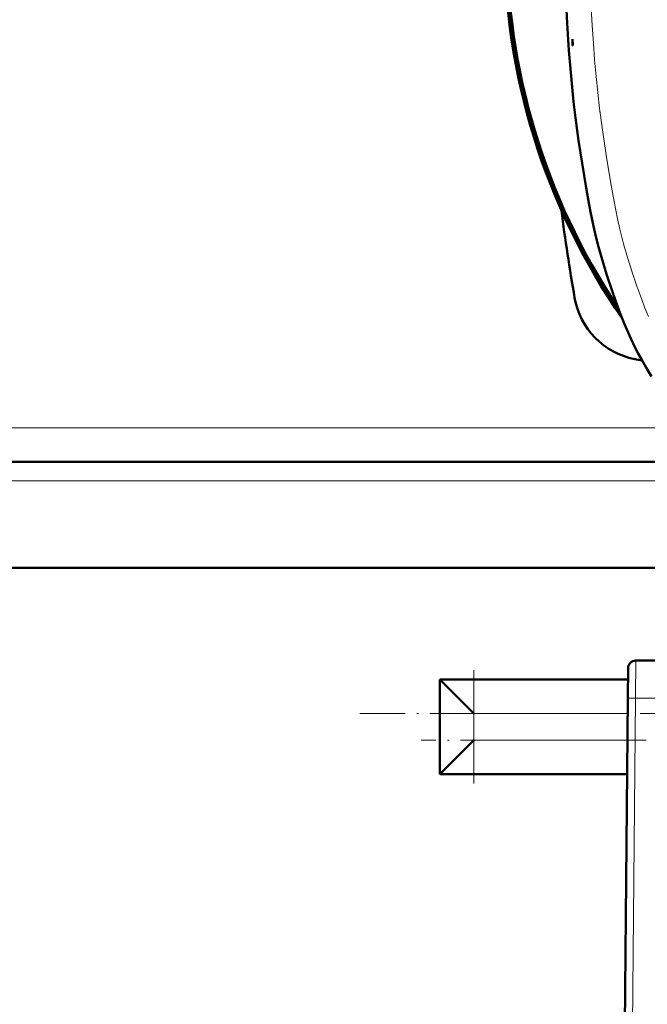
# Model space of a CAD drawing. Extents: x -2065 to 2446, y -2159 to 856.
# Tile 9 of 57: x 94 to 259, y -1873 to -1612. Entities that reach past the tile are written whole.
import ezdxf

# ---------------------------------------------------------------- set-up
doc = ezdxf.new("R2010")
doc.units = 0
doc.linetypes.add('DASHDOT', pattern=[18.5, 12, -3, 0.5, -3])

msp = doc.modelspace()

# ---------------------------------------------------------------- linework, layer by layer
at = {"color": 7, "lineweight": 50}
for p, q in [((239.57, -1619.24), (239.57, -1617.59)), ((239.57, -1617.59), (239.68, -1619.25)), ((239.68, -1619.25), (239.57, -1619.24)), ((276.21, -1729.21), (16.92, -1729.21)), ((279.93, -1757.21), (13.2, -1757.21)), ((254.19, -1791.63), (254.25, -1783.7)), ((256.25, -1781.71), (277.69, -1781.71)), ((254.23, -1786.71), (204.57, -1786.71)), ((213.57, -1795.71), (204.57, -1786.71)), ((204.57, -1786.71), (204.57, -1811.71)), ((253.43, -1878.21), (254.19, -1791.63)), ((213.57, -1802.71), (204.57, -1811.71)), ((254.01, -1811.71), (204.57, -1811.71))]:
    msp.add_line(p, q, dxfattribs=at)
at = {"color": 7, "lineweight": 18}
for p, q in [((271.58, -1720.21), (21.55, -1720.21)), ((276.47, -1734.21), (16.66, -1734.21)), ((256.18, -1791.63), (256.25, -1781.71)), ((255.43, -1878.21), (256.18, -1791.63)), ((256.18, -1791.63), (279.08, -1791.63)), ((254.15, -1795.71), (213.57, -1795.71)), ((213.57, -1795.71), (213.57, -1802.71)), ((254.09, -1802.71), (213.57, -1802.71))]:
    msp.add_line(p, q, dxfattribs=at)
at = {"color": 7, "linetype": 'DASHDOT', "lineweight": 18}
for p, q in [((213.57, -1814.21), (213.57, -1784.21)), ((183.44, -1795.71), (436.99, -1795.71)), ((259.04, -1802.71), (199.61, -1802.71))]:
    msp.add_line(p, q, dxfattribs=at)
at = {"color": 7, "lineweight": 50}
msp.add_lwpolyline([(260.45, -1706.68), (259.12, -1704.49), (257.85, -1702.27), (256.94, -1700.58), (256.07, -1698.88), (254.64, -1695.87), (253.31, -1692.81), (252.07, -1689.72), (251.01, -1686.9), (250.01, -1684.06), (248.54, -1679.62), (247.19, -1675.13), (246.44, -1672.42), (245.76, -1669.69), (245.14, -1666.97), (244.44, -1663.6), (244.01, -1661.34), (243.2, -1656.8), (242.12, -1650.31), (241.2, -1644.34), (240.38, -1638.36), (239.88, -1634.14), (239.18, -1627.35), (238.62, -1620.55), (238.15, -1613.37), (237.82, -1606.19)], dxfattribs=at)
at = {"color": 7, "lineweight": 18}
msp.add_lwpolyline([(259.61, -1690.8), (258.7, -1688.59), (257.84, -1686.36), (256.53, -1682.77), (255.3, -1679.12), (254.15, -1675.48), (253.04, -1671.61), (252.06, -1667.73), (251.46, -1665.06), (250.54, -1660.46), (249.86, -1656.63), (248.65, -1649.39), (248.08, -1645.78), (247.54, -1642.16), (246.71, -1635.86), (246.23, -1631.65), (245.81, -1627.43), (245.42, -1623.04), (245.08, -1618.65), (244.78, -1613.98), (244.54, -1609.31)], dxfattribs=at)
at = {"color": 7, "lineweight": 50}
for centre, radius, start, end in [((396.56, -1591.71), 175, 145.2617, 214.7383), ((396.57, -1591.71), 174.8, 145.5582, 214.4418), ((396.57, -1591.71), 174.27, 146.3183, 213.6815), ((782.02, -1591.71), 550, 187.4208, 189.8561), ((259.84, -1682.44), 20, 189.8561, 258.8031), ((396.57, -991.71), 724.12, 258.80312, 258.96402), ((256.25, -1783.71), 2, 90, 179.5)]:
    msp.add_arc(centre, radius, start, end, dxfattribs=at)
at = {"color": 7, "lineweight": 18}
msp.add_ellipse((256.18, -1791.64), major_axis=(2, -0.02), ratio=0.008726, start_param=1.570872, end_param=3.141593, dxfattribs=at)

doc.saveas('drawing.dxf')
